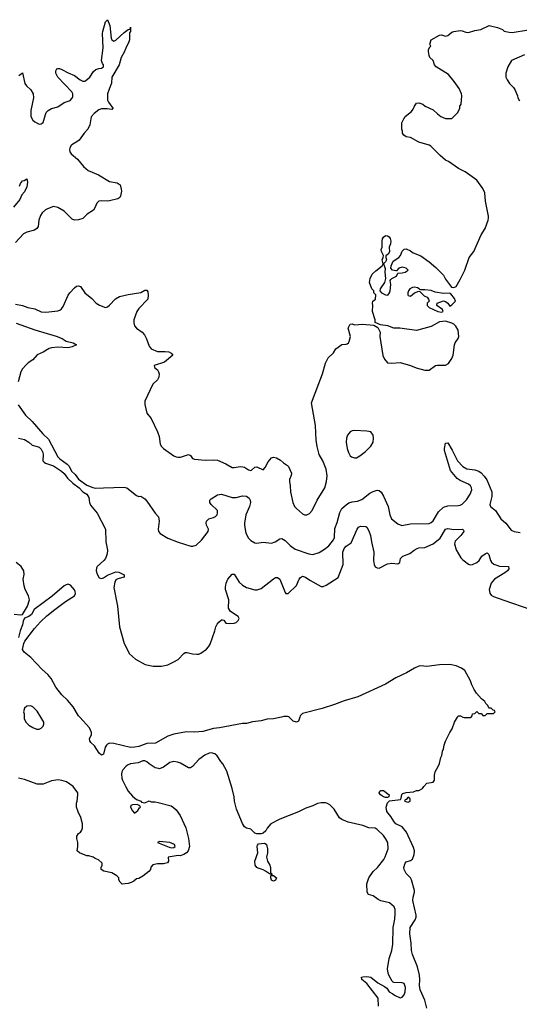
# Model space of a CAD drawing. Header units: inches. Extents: x 2220522 to 2384314, y 721474 to 893490.
# Tile 80 of 256: x 2292763 to 2297580, y 767229 to 776725. Entities that reach past the tile are written whole.
import ezdxf

# ---------------------------------------------------------------- set-up
doc = ezdxf.new("R2010")
doc.units = ezdxf.units.IN
doc.header["$MEASUREMENT"] = 0
doc.layers.add('C2796', color=7, linetype='Continuous')
doc.layers.add('C2797', color=7, linetype='Continuous')

msp = doc.modelspace()

# ---------------------------------------------------------------- linework, layer by layer
at = {"layer": 'C2796', "color": 5}
for points, elevation in [([(2292805.9, 770000), (2292806.4, 769986.4), (2292821, 769950), (2292850, 769921), (2292890, 769898), (2292923.6, 769883.6), (2292950, 769882), (2292968.9, 769891.1), (2292988.9, 769911.1), (2292995.3, 769930), (2292995.3, 769950), (2292965.1, 770000)], 160), ([(2295285.9, 770000), (2295210, 769983.9), (2295150, 769978.8), (2295090, 769964.5), (2295006.2, 769953.8), (2294950, 769939), (2294910, 769938.8), (2294690, 769896.6), (2294630.1, 769889.9), (2294530, 769861.7), (2294450, 769855), (2294370, 769856.7), (2294250, 769834.3), (2294190, 769814.1), (2294072, 769748), (2293990, 769744.9), (2293910, 769715.8), (2293868, 769708), (2293830, 769705.2), (2293670, 769746.2), (2293630, 769746.7), (2293610, 769739.3), (2293599.1, 769730), (2293588.1, 769710), (2293570, 769641.7), (2293550, 769631.6), (2293530, 769649.8), (2293483.5, 769723.5), (2293450, 769754.3), (2293439.9, 769770), (2293436.7, 769790), (2293453.4, 769830), (2293455.4, 769850), (2293436.9, 769896.9), (2293341.4, 770000)], 140), ([(2295463.2, 770000), (2295450, 769958.8), (2295430.5, 769949.5), (2295400.9, 769960.9), (2295360.8, 770000)], 140), ([(2296690, 767193.2), (2296669, 767269), (2296624.6, 767370), (2296618.9, 767410), (2296621.7, 767470), (2296617.8, 767510), (2296597.5, 767590), (2296550.8, 767710), (2296539.8, 767750), (2296538.3, 767818.3), (2296524, 767910), (2296527.3, 767970), (2296576.5, 768043.5), (2296584.8, 768070), (2296584.5, 768090), (2296555.1, 768230), (2296557.6, 768262.4), (2296569.8, 768310), (2296568.5, 768328.5), (2296540.9, 768430), (2296529.6, 768449.6), (2296489.3, 768490), (2296470, 768528), (2296467, 768550), (2296478, 768590), (2296490, 768602), (2296530, 768615.5), (2296549.7, 768630.4), (2296565.9, 768674.1), (2296569.7, 768710), (2296560.6, 768740.6), (2296492.8, 768890), (2296450, 768940.5), (2296390, 768971.2), (2296372.6, 768990), (2296342.2, 769042.2), (2296301.6, 769090), (2296296.2, 769130), (2296310, 769171.3), (2296330, 769192), (2296434.6, 769205.4), (2296442, 769218), (2296448.7, 769251.3), (2296458, 769262), (2296488.9, 769271.1), (2296560.4, 769279.6), (2296590, 769291.3), (2296610, 769292), (2296646, 769310), (2296658, 769330), (2296690, 769362), (2296750, 769371.3), (2296761.2, 769390), (2296762, 769438), (2296768, 769470), (2296802, 769530), (2296809.1, 769550.9), (2296824, 769610), (2296834, 769630), (2296839, 769670), (2296850, 769694), (2296855.3, 769730), (2296868.4, 769768.4), (2296908.7, 769850), (2296932.9, 769887.1), (2296955.3, 769950), (2296983.3, 770000)], 140), ([(2297036.9, 770000), (2297050, 769994), (2297110, 769994), (2297116, 770000)], 140), ([(2296221.2, 767210), (2296219, 767290), (2296111.5, 767431.5), (2296062, 767470), (2296058, 767490), (2296070, 767494.8), (2296110, 767499.1), (2296150, 767490.8), (2296215.9, 767435.9), (2296281, 767401), (2296303.6, 767383.6), (2296324.7, 767350), (2296362, 767330), (2296376.9, 767316.9), (2296430, 767290.8), (2296450, 767297.3), (2296470, 767321), (2296479.1, 767350), (2296483.5, 767390), (2296470, 767429.5), (2296450, 767435.6), (2296370, 767439), (2296362.7, 767442.7), (2296352.9, 767452.9), (2296324.8, 767504.8), (2296315.1, 767530), (2296309.4, 767570), (2296326.6, 767670), (2296352.6, 767750), (2296360.6, 767810), (2296364.1, 767970), (2296380.7, 768050), (2296384.6, 768104.6), (2296382.5, 768142.5), (2296374.3, 768170), (2296330, 768208.2), (2296246.1, 768226.1), (2296219.6, 768239.6), (2296170, 768276.3), (2296125.2, 768290), (2296112, 768310), (2296110.9, 768390), (2296129.8, 768450), (2296170, 768510.3), (2296211.9, 768548.1), (2296272.8, 768627.2), (2296286.8, 768653.2), (2296315.1, 768730), (2296311.1, 768790), (2296291.1, 768830), (2296270, 768858.9), (2296210, 768914), (2296190, 768927.8), (2296130, 768932.4), (2296070, 768952.8), (2295930, 768987), (2295870, 769011.8), (2295847.3, 769027.3), (2295793.5, 769110), (2295751.9, 769151.9), (2295730, 769166.3), (2295711.7, 769171.7), (2295670, 769173.4), (2295634.1, 769165.9), (2295590, 769143.1), (2295520.5, 769119.5), (2295450, 769085.1), (2295270, 769014), (2295184.7, 768970), (2295150, 768928.7), (2295136.4, 768903.6), (2295110, 768879.3), (2295090, 768872.3), (2295050, 768872.3), (2295030, 768879.3), (2294990, 768917.2), (2294949.5, 768929.5), (2294930, 768941.2), (2294910, 768974), (2294852.7, 769110), (2294832.7, 769190), (2294829.3, 769230), (2294812.1, 769312.1), (2294758.6, 769478.6), (2294722, 769550), (2294702, 769570), (2294665.6, 769625.6), (2294645.6, 769645.6), (2294610, 769655.1), (2294590, 769652), (2294547.3, 769632.7), (2294491.3, 769590), (2294430, 769524), (2294410, 769509), (2294390, 769509), (2294313.8, 769553.8), (2294285.4, 769565.4), (2294250, 769572), (2294210, 769560.9), (2294150, 769517.2), (2294110, 769501.2), (2294102, 769502), (2294070, 769509.2), (2294010, 769549.2), (2293990, 769569), (2293970, 769579), (2293950, 769576), (2293903.4, 769556.6), (2293830, 769547.2), (2293810, 769539.1), (2293790, 769525.6), (2293758.4, 769490), (2293749, 769471), (2293745.7, 769450), (2293747.4, 769410), (2293753, 769390), (2293785.8, 769325.8), (2293810, 769284.7), (2293850, 769238), (2293890, 769204.7), (2293934, 769190), (2293938, 769178), (2293970, 769174), (2294010, 769192), (2294030, 769182), (2294070, 769182), (2294096.9, 769176.9), (2294222, 769142), (2294247.1, 769127.1), (2294270, 769106), (2294310.5, 769050.5), (2294366, 768930), (2294390.7, 768830), (2294398.8, 768750), (2294386.8, 768710), (2294371, 768690), (2294346.2, 768673.8), (2294310, 768661.6), (2294290, 768663.6), (2294194, 768650), (2294198.8, 768610), (2294187.3, 768592.7), (2294150, 768585.6), (2294090, 768583.6), (2294045.1, 768574.9), (2294027.9, 768552.1), (2294022.8, 768530), (2294006.8, 768510), (2293950, 768465.2), (2293910, 768442), (2293890, 768439), (2293864, 768416), (2293836.8, 768403.2), (2293810, 768394), (2293750, 768388), (2293730, 768406), (2293718, 768430), (2293718, 768450), (2293698, 768470), (2293650, 768498), (2293573.2, 768513.2), (2293549, 768529), (2293548.7, 768550), (2293558, 768570), (2293558, 768590), (2293523.1, 768623.1), (2293490, 768635.3), (2293470, 768648.7), (2293430, 768662), (2293410, 768662), (2293338, 768690), (2293315.3, 768710), (2293324, 768750), (2293324, 768790), (2293313.2, 768830), (2293314, 768850), (2293330, 768878), (2293349.1, 768890.9), (2293362, 768910), (2293368.9, 768931.1), (2293369, 768970), (2293353.2, 769030), (2293325.4, 769085.4), (2293309.3, 769130), (2293309.2, 769170), (2293316, 769190), (2293324, 769250), (2293322, 769270), (2293279, 769330), (2293214.2, 769374.2), (2293170, 769389.4), (2293134.2, 769394.2), (2293070, 769383.7), (2292990, 769352.7), (2292930, 769352.7), (2292810, 769396), (2292750, 769409.3)], 160)]:
    msp.add_lwpolyline(points, dxfattribs=dict(at, elevation=elevation))
for points, elevation in [([(2296290, 769222.7), (2296270, 769229.5), (2296242, 769250), (2296228.7, 769270), (2296236.4, 769283.6), (2296246, 769290), (2296270, 769290.8), (2296324.7, 769250), (2296322, 769230), (2296310, 769224)], 140), ([(2296510, 769228), (2296490, 769206), (2296478, 769202), (2296474, 769190), (2296510, 769178), (2296528, 769190), (2296528, 769210)], 140), ([(2293896.4, 769156.4), (2293850, 769154), (2293832.7, 769147.3), (2293832, 769130), (2293850, 769094), (2293870, 769074), (2293900.4, 769099.6), (2293916.4, 769123.6), (2293926, 769130), (2293922, 769142)], 160), ([(2294110, 768798), (2294091.3, 768790), (2294205.1, 768745.1), (2294230, 768739.1), (2294250, 768740.7), (2294261.2, 768750), (2294256, 768770), (2294211, 768791)], 160), ([(2295210, 768418), (2295190, 768428), (2295184, 768450), (2295186, 768486), (2295170, 768488), (2295134.2, 768514.2), (2295110, 768526), (2295062, 768542), (2295048.7, 768550), (2295033.2, 768570), (2295029.4, 768610), (2295059.3, 768690), (2295053.2, 768750), (2295054.6, 768765.4), (2295064, 768776), (2295122, 768782), (2295130, 768781), (2295141, 768770), (2295150.7, 768730), (2295150.5, 768689.5), (2295144, 768650), (2295150.7, 768610.7), (2295176, 768570), (2295181, 768550), (2295182, 768502), (2295192.7, 768487.3), (2295192.7, 768472.7), (2295210, 768471.3), (2295238, 768450), (2295230, 768428)], 160)]:
    msp.add_lwpolyline(points, close=True, dxfattribs=dict(at, elevation=elevation))
at = {"layer": 'C2797', "color": 5}
for points, elevation in [([(2292753.8, 776186.2), (2292790.8, 776210.8), (2292813.1, 776110), (2292828.1, 776088.1), (2292870, 776048.5), (2292892.2, 776010), (2292895.6, 775970), (2292870.2, 775850), (2292870.3, 775790), (2292890, 775757.1), (2292910, 775739.3), (2292950, 775718.4), (2292970, 775719.3), (2292990, 775734), (2293010.7, 775810), (2293019.3, 775830), (2293036, 775850), (2293070, 775867.6), (2293130, 775885.6), (2293190, 775926.2), (2293250, 775946), (2293270, 775968.5), (2293275.2, 775984.8), (2293274.8, 776010), (2293265.6, 776030), (2293129.8, 776170), (2293111.1, 776210), (2293109.7, 776230.3), (2293119.3, 776250), (2293130, 776254.6), (2293146.2, 776253.8), (2293170, 776245.8), (2293230, 776211.1), (2293290, 776187.8), (2293345.9, 776145.9), (2293370, 776133.4), (2293390, 776132.3), (2293401.4, 776138.6), (2293438, 776170), (2293475.6, 776224.4), (2293496.1, 776243.9), (2293524.8, 776255.2), (2293550, 776258.4), (2293569.3, 776270), (2293569.5, 776290), (2293561.1, 776301.1), (2293552.3, 776330), (2293568.1, 776451.9), (2293561.7, 776590), (2293563.1, 776610), (2293590, 776702.8), (2293610, 776724.7), (2293631.8, 776668.2), (2293645.7, 776545.7), (2293650.6, 776530), (2293670, 776516.4), (2293690, 776526.3), (2293770, 776600.3), (2293810, 776631), (2293828, 776632), (2293830, 776651.3), (2293830.4, 776610.4), (2293822.9, 776597.1), (2293820.9, 776530), (2293815.3, 776510), (2293784.4, 776450), (2293770.5, 776410), (2293740.3, 776359.7), (2293720.4, 776290), (2293651.3, 776171.3), (2293647.7, 776112.3), (2293624, 776056), (2293610.7, 776010), (2293610.8, 775950), (2293618.8, 775930), (2293660.7, 775870), (2293658, 775862), (2293650, 775857.2), (2293606.6, 775866.6), (2293550, 775864.5), (2293525, 775855), (2293479.4, 775820.6), (2293452.9, 775787.1), (2293438.2, 775710), (2293420.6, 775670), (2293384.4, 775630), (2293336.4, 775563.6), (2293314, 775546), (2293274.7, 775525.3), (2293258, 775510), (2293247.2, 775490), (2293243.1, 775470), (2293246.4, 775450), (2293260.4, 775430), (2293320.9, 775380.9), (2293379.3, 775310), (2293421.6, 775270), (2293523.7, 775230), (2293630, 775165.2), (2293704, 775150), (2293730, 775131.8), (2293742, 775090), (2293743.2, 775070), (2293736.1, 775023.9), (2293728.7, 775011.3), (2293710, 774998.4), (2293630, 774978.9), (2293605.1, 774974.9), (2293550, 774978.9), (2293526.5, 774973.5), (2293505.2, 774954.8), (2293487.6, 774910), (2293473.2, 774886.8), (2293411.9, 774848.1), (2293370, 774808.7), (2293330, 774793.6), (2293290, 774792.7), (2293270, 774801.8), (2293190, 774877.2), (2293130, 774913.7), (2293090, 774922.7), (2293030, 774902), (2293010.3, 774889.6), (2292979, 774861), (2292963.1, 774836.9), (2292946.7, 774790), (2292941.6, 774730), (2292928.8, 774711.2), (2292904.2, 774695.8), (2292830, 774674.5), (2292799.5, 774660.5), (2292722.5, 774577.5)], 180), ([(2292720.6, 773980.6), (2292790, 773968.8), (2292841, 773950), (2292910, 773936), (2292970, 773908), (2293015.2, 773904.8), (2293130, 773918), (2293150, 773924.9), (2293164.1, 773935.9), (2293182, 773958), (2293230, 774066.8), (2293245.1, 774090), (2293290, 774139.1), (2293310, 774153.4), (2293330, 774157.3), (2293350, 774150.8), (2293390.8, 774090), (2293456.7, 774036.7), (2293501, 773990), (2293530.5, 773970.5), (2293590, 773950.6), (2293610, 773956.3), (2293630, 773970.5), (2293686.5, 774033.5), (2293723.7, 774056.3), (2293810, 774076), (2293930, 774093.7), (2293970, 774114.9), (2293990, 774117.3), (2293998.9, 774098.9), (2294002.6, 774070), (2293998.7, 774030), (2293910, 773939.7), (2293891.6, 773910), (2293862.6, 773830), (2293862, 773802), (2293870, 773771.3), (2293890.3, 773750.4), (2293944, 773710), (2293965.5, 773685.5), (2293986.4, 773646.4), (2294010, 773576), (2294030, 773550.7), (2294090, 773523.8), (2294166.1, 773526.1), (2294200.4, 773520.4), (2294224.7, 773510), (2294238, 773490), (2294158.9, 773421.1), (2294059.1, 773390), (2294062, 773370), (2294090, 773346.7), (2294100.5, 773330), (2294107.4, 773310), (2294103.6, 773276.4), (2294090, 773250.9), (2294044.9, 773210), (2293970, 773046), (2293970, 773014), (2293988.2, 772930), (2294030, 772877.3), (2294091, 772751), (2294106.6, 772706.6), (2294116.9, 772630), (2294128.8, 772608.8), (2294148.9, 772588.9), (2294250, 772518.5), (2294270, 772509), (2294290, 772504.9), (2294313.3, 772506.7), (2294390.3, 772530.3), (2294410, 772522.8), (2294430, 772494), (2294447, 772487), (2294550, 772477.1), (2294630, 772481.6), (2294670, 772477.6), (2294750, 772443.1), (2294810, 772407.2), (2294830, 772404.9), (2294890, 772414.4), (2294913.7, 772413.7), (2294930, 772410.8), (2294970, 772384.7), (2294990, 772378), (2294999, 772381), (2295029.6, 772410.4), (2295050, 772413.4), (2295110, 772384.7), (2295130, 772406), (2295160.1, 772459.9), (2295190, 772498.8), (2295210, 772507.3), (2295239.9, 772499.9), (2295277.5, 772477.5), (2295306, 772450), (2295344.1, 772424.1), (2295354.4, 772414.4), (2295368.3, 772388.3), (2295382, 772350), (2295381.6, 772330), (2295365.3, 772290), (2295363.1, 772270), (2295372.2, 772230), (2295372.7, 772170), (2295396.3, 772070), (2295414, 772030), (2295430.8, 772010), (2295490, 771958.8), (2295510, 771951), (2295530, 771951), (2295556.6, 771963.4), (2295582.7, 771990), (2295631.6, 772090), (2295704.7, 772210), (2295720.4, 772270), (2295726.2, 772326.2), (2295717.4, 772390), (2295684.8, 772470), (2295649.8, 772530), (2295630, 772608.7), (2295621.1, 772670), (2295616, 772810), (2295577.3, 773030), (2295680.9, 773310), (2295710, 773412), (2295736.5, 773463.5), (2295789.3, 773510.7), (2295810, 773551.3), (2295870, 773591), (2295910, 773594.8), (2295920.2, 773599.8), (2295931.9, 773608.1), (2295938.9, 773621.1), (2295952.3, 773670), (2295929.6, 773750), (2295948, 773790), (2295970, 773790.6), (2295990, 773783), (2296067.9, 773787.9), (2296178, 773778), (2296216, 773756), (2296238, 773710), (2296236, 773670), (2296265.2, 773485.2), (2296281, 773450), (2296310, 773416), (2296350, 773410.8), (2296430, 773418), (2296530.3, 773390.4), (2296586, 773366), (2296670, 773345.5), (2296710, 773346.4), (2296771.6, 773388.4), (2296790, 773392.2), (2296868, 773392), (2296898.4, 773410), (2296930, 773458.8), (2296942.4, 773490), (2296955.6, 773590), (2296962.9, 773610), (2296991.6, 773650), (2296998.4, 773670), (2296991.3, 773730), (2296969.7, 773769.7), (2296950, 773787.3), (2296930, 773797.6), (2296870, 773818.4), (2296810, 773812), (2296730, 773764.5), (2296590, 773726.6), (2296429.1, 773749.1), (2296370, 773748.7), (2296312.1, 773772.1), (2296243.1, 773783.1), (2296190, 773806), (2296189, 773830), (2296166, 773910), (2296169.3, 773969.3), (2296164, 773990), (2296169.1, 774010.9), (2296193.2, 774030), (2296195.3, 774070), (2296178, 774090), (2296178, 774110), (2296158, 774130), (2296135.3, 774190), (2296142, 774230), (2296162, 774270), (2296196, 774304), (2296258, 774350), (2296269, 774370), (2296257, 774410), (2296267, 774430), (2296269.6, 774450), (2296250, 774489.2), (2296248.9, 774510), (2296256.9, 774530), (2296256.4, 774590), (2296261.5, 774610), (2296271.8, 774628.2), (2296290, 774642.6), (2296310, 774641.1), (2296326, 774630), (2296335.5, 774615.5), (2296340.9, 774590), (2296336.9, 774563.1), (2296324.9, 774530), (2296330, 774486), (2296316.9, 774463.1), (2296292.7, 774447.3), (2296292, 774430), (2296298.8, 774410), (2296290, 774388), (2296272, 774370), (2296286, 774326), (2296283.7, 774290), (2296290.8, 774229.2), (2296278.8, 774190), (2296237.3, 774130), (2296234.8, 774110), (2296251, 774090), (2296290, 774070.7), (2296312, 774068), (2296329.2, 774090), (2296335.3, 774110), (2296341.2, 774170), (2296335.1, 774210), (2296340.1, 774219.9), (2296349.6, 774230.4), (2296396, 774250), (2296410, 774281), (2296450, 774283), (2296478, 774290), (2296509, 774310), (2296488.7, 774330), (2296450, 774336.9), (2296418, 774330), (2296396.8, 774303.2), (2296390, 774301.2), (2296359, 774310), (2296342, 774330), (2296343.7, 774350), (2296365.1, 774394.9), (2296417.2, 774430), (2296434, 774450), (2296450, 774492), (2296470, 774511.3), (2296490, 774516), (2296530, 774496), (2296556.8, 774476.8), (2296630, 774446), (2296710, 774391), (2296775.9, 774335.9), (2296850, 774262), (2296870, 774222), (2296925.4, 774145.4), (2296950, 774142), (2296970, 774152), (2297010, 774218), (2297055.1, 774310), (2297097.2, 774430), (2297142.7, 774490), (2297213.2, 774650), (2297252.3, 774710), (2297280.7, 774790), (2297284.5, 774810), (2297282, 774830), (2297253.8, 774973.8), (2297246.3, 775053.7), (2297230, 775096), (2297170, 775177.2), (2297057.5, 775257.5), (2296995.3, 775290), (2296897.5, 775357.5), (2296869.5, 775369.5), (2296815.5, 775415.5), (2296725.6, 775505.6), (2296710, 775514), (2296610, 775542.7), (2296530, 775589), (2296490, 775595.3), (2296468, 775610), (2296455.3, 775630), (2296455.3, 775650), (2296448.7, 775670), (2296448.9, 775728.9), (2296467, 775770), (2296479.3, 775790), (2296540.5, 775839.5), (2296558, 775862), (2296570, 775891.3), (2296590, 775921), (2296610, 775922.8), (2296650, 775911), (2296672, 775890), (2296750, 775856), (2296790, 775816), (2296824.7, 775790), (2296870, 775771.3), (2296930, 775772), (2296988, 775830), (2297006, 775870), (2297006, 775890), (2297018, 775910), (2297026, 775990), (2297022.7, 776010), (2297000.1, 776060.1), (2296952.3, 776130), (2296895.9, 776195.9), (2296779, 776270), (2296762, 776290), (2296748, 776330), (2296719, 776359), (2296710, 776378), (2296703.2, 776416.8), (2296706, 776434), (2296718, 776462), (2296726, 776470), (2296718, 776490), (2296729.2, 776530), (2296810, 776574.8), (2296830, 776578.8), (2296870, 776567.3), (2296890, 776571.3), (2296930, 776604.7), (2296948.9, 776611.1), (2297010, 776621), (2297030, 776618), (2297063.4, 776603.4), (2297090, 776600.5), (2297150, 776622), (2297210, 776630.7), (2297290, 776667.3), (2297370, 776650.8), (2297418, 776630), (2297434.8, 776614.8), (2297483.5, 776603.5), (2297510, 776600.7), (2297670, 776628)], 180), ([(2297630, 776385.2), (2297504.7, 776330), (2297471.1, 776268.9), (2297451.3, 776210), (2297451.3, 776170), (2297463.5, 776143.5), (2297484.7, 776110), (2297524.7, 776070), (2297538, 776050), (2297562, 775990), (2297564.7, 775970), (2297583.5, 775943.5)], 180), ([(2292760.8, 775119.2), (2292770, 775146), (2292789.5, 775170), (2292806, 775174), (2292831.3, 775191.3), (2292836.8, 775156.8), (2292832.8, 775112.8), (2292810, 775065.2), (2292782.8, 775037.2), (2292764, 774990), (2292703.7, 774916.3)], 160), ([(2292730, 773799.7), (2292910, 773732.9), (2293113.7, 773673.7), (2293170.8, 773650), (2293210, 773625.5), (2293278, 773610), (2293311.3, 773590), (2293267.7, 773570), (2293230, 773561.1), (2293130, 773567.4), (2293070, 773560.9), (2293047.3, 773552.7), (2292990, 773517.6), (2292930, 773494), (2292890, 773444), (2292844.5, 773415.5), (2292823.5, 773396.5), (2292790, 773359), (2292773.4, 773330), (2292746.6, 773233.4)], 160), ([(2292747.2, 773010), (2292819.8, 772910), (2292882.8, 772850), (2292984.7, 772730), (2293040.7, 772680.7), (2293131, 772510), (2293150.2, 772490), (2293219.7, 772439.7), (2293238.2, 772418.2), (2293263.6, 772370), (2293297.2, 772337.2), (2293330, 772294.2), (2293410, 772236.6), (2293467.8, 772212.2), (2293491.7, 772208.3), (2293570, 772208.9), (2293770, 772218), (2293794.8, 772210), (2293890, 772134.8), (2293910, 772126.8), (2293930, 772130.8), (2293970, 772102.8), (2293990, 772080.7), (2294070, 771964.7), (2294101, 771930), (2294106.4, 771890), (2294098, 771810), (2294101.7, 771790), (2294116.5, 771770), (2294190, 771724.7), (2294290, 771686.3), (2294411.5, 771648.5), (2294433, 771647), (2294463.5, 771656.5), (2294515.8, 771704.2), (2294578.7, 771790), (2294582.4, 771810), (2294563.6, 771850), (2294559.5, 771870), (2294563.7, 771890), (2294585.2, 771910), (2294630, 771923.1), (2294650, 771934.4), (2294665.6, 771950), (2294671.2, 771970), (2294669.6, 771990), (2294609.8, 772049.8), (2294596.9, 772070), (2294596.2, 772090), (2294610, 772105.5), (2294670, 772142.4), (2294710, 772150.4), (2294810, 772116.9), (2294850, 772117.3), (2294910, 772132.8), (2294950, 772130.3), (2294976.4, 772110), (2294986.4, 772090), (2294986.7, 772070), (2294979.5, 772030), (2294944.2, 771950), (2294930.2, 771870), (2294931.4, 771848.6), (2294938.6, 771790), (2294947.3, 771767.3), (2294970, 771724.4), (2294990, 771702), (2295030, 771679.6), (2295050, 771677.8), (2295110, 771686.7), (2295190, 771677.6), (2295225.6, 771690), (2295270, 771719.7), (2295290, 771721.6), (2295321.5, 771701.5), (2295370, 771652.6), (2295419.2, 771619.2), (2295550, 771572.4), (2295590, 771567.7), (2295650, 771585.8), (2295702.1, 771617.9), (2295742.3, 771650), (2295790, 771707.2), (2295797.5, 771730), (2295801.1, 771818.9), (2295823.7, 771876.3), (2295848.5, 771971.5), (2295870, 772010.2), (2295910, 772047.8), (2295936, 772064), (2295970, 772074.8), (2296018.7, 772081.3), (2296061.6, 772098.4), (2296139.8, 772160.2), (2296170, 772176.3), (2296210, 772186.5), (2296230, 772183.2), (2296248.1, 772168.1), (2296272, 772130), (2296314.4, 772030), (2296330.2, 771950), (2296348.7, 771910), (2296410, 771861.7), (2296447.7, 771847.8), (2296530, 771862.4), (2296710, 771867), (2296730, 771874.9), (2296750, 771893.1), (2296801.4, 771978.6), (2296850, 772022.3), (2296890, 772036.3), (2296990, 772038.3), (2297010, 772041.7), (2297030, 772051.8), (2297070, 772095.3), (2297105.8, 772150), (2297121.7, 772190), (2297119.4, 772210), (2297108.8, 772230), (2297090, 772245.7), (2297010, 772282), (2296981.4, 772301.4), (2296917.5, 772377.5), (2296857.4, 772570), (2296857.6, 772590), (2296870, 772642), (2296890, 772642.8), (2296932.7, 772572.7), (2296983.2, 772470), (2297035, 772415), (2297073.3, 772393.3), (2297150, 772383.2), (2297190, 772370.2), (2297213.5, 772353.5), (2297242.2, 772322.2), (2297265.8, 772285.8), (2297314.5, 772170), (2297313.9, 772126.1), (2297295.8, 772050), (2297303, 772030), (2297350.3, 771990.3), (2297402, 771910), (2297450.3, 771870.3), (2297502.3, 771802.3), (2297530, 771787.7), (2297590, 771779.1)], 160), ([(2292750.5, 772690.5), (2292810, 772674.9), (2292850, 772650.4), (2292882, 772622), (2292930.5, 772610), (2292950, 772600.8), (2292970, 772581.7), (2292984.8, 772550), (2292987.9, 772530), (2292984.2, 772470), (2292997.3, 772457.3), (2293010, 772448), (2293090, 772423.5), (2293166, 772370), (2293190, 772347.2), (2293223.9, 772303.9), (2293275.5, 772255.5), (2293335.7, 772210), (2293371.4, 772171.4), (2293410.6, 772150), (2293430, 772118.3), (2293436.2, 772070), (2293444.3, 772044.3), (2293510, 771967.4), (2293590.3, 771810), (2293593.7, 771690), (2293609.1, 771610), (2293606.7, 771573.3), (2293589, 771530), (2293573.8, 771510), (2293509.7, 771450.3), (2293502.4, 771437.6), (2293500.4, 771410), (2293510, 771376.6), (2293530, 771342.8), (2293550, 771334.9), (2293570, 771341), (2293610, 771369.5), (2293690, 771399.2), (2293717.5, 771397.5), (2293771, 771370), (2293771, 771350), (2293710, 771334), (2293690, 771322), (2293678.7, 771301.3), (2293669.2, 771250), (2293706.4, 771070), (2293726.4, 770870), (2293769.2, 770709.2), (2293820.7, 770610), (2293878.5, 770558.5), (2293973.2, 770506.8), (2294049.1, 770490.9), (2294130, 770490.7), (2294190, 770504), (2294250, 770531), (2294290, 770556), (2294346.8, 770613.2), (2294359.3, 770620.7), (2294376.5, 770623.5), (2294430.4, 770610.4), (2294470, 770605.5), (2294490, 770607.7), (2294510, 770615.5), (2294565.2, 770654.8), (2294584.5, 770675.5), (2294598.7, 770701.3), (2294643, 770830), (2294652.3, 770870), (2294665.4, 770894.6), (2294684.1, 770915.9), (2294710, 770938), (2294718, 770938), (2294730, 770934), (2294750, 770906), (2294790, 770900.7), (2294830, 770904), (2294850, 770911.3), (2294868.7, 770930), (2294879, 770950), (2294868.7, 770970), (2294796.2, 771016.2), (2294776.2, 771050), (2294778.4, 771130), (2294747.8, 771230), (2294747.5, 771252.5), (2294753.3, 771290), (2294769.5, 771330), (2294810, 771378), (2294830, 771378), (2294879.9, 771299.9), (2294910.3, 771270.3), (2294950.3, 771250.3), (2295030, 771227.4), (2295053.2, 771226.8), (2295090, 771238.9), (2295210, 771332.7), (2295230, 771345.5), (2295250, 771345.5), (2295270.2, 771330.2), (2295322, 771202), (2295330, 771191.3), (2295350, 771191.3), (2295431.9, 771268.1), (2295458, 771330), (2295470, 771346.8), (2295490, 771357.3), (2295518, 771350), (2295559.9, 771319.9), (2295670, 771258.8), (2295690, 771257.3), (2295719, 771270), (2295833.3, 771346.7), (2295880.5, 771470), (2295878.7, 771590), (2295890, 771625.5), (2295910, 771648.7), (2295960.4, 771679.6), (2296016, 771810), (2296030, 771830.6), (2296050, 771839.1), (2296098.8, 771838.8), (2296110, 771832), (2296130, 771796), (2296146.7, 771750), (2296155.2, 771690), (2296178.7, 771590), (2296174, 771510), (2296179.5, 771470), (2296190, 771448), (2296210, 771438), (2296230, 771436.3), (2296310, 771478.8), (2296350, 771482.8), (2296410, 771476), (2296428.7, 771490), (2296435.3, 771530), (2296458, 771550), (2296523.3, 771576.7), (2296565.2, 771610), (2296594.9, 771625.1), (2296610, 771630.4), (2296670, 771635.3), (2296750, 771669), (2296816.3, 771723.7), (2296870, 771812.4), (2296890, 771818), (2296949, 771809), (2297031.8, 771811.8), (2297042, 771802), (2297045.5, 771790), (2297017.7, 771750), (2296963.2, 771696.8), (2296956.8, 771670), (2296972.8, 771612.8), (2297016.3, 771536.3), (2297034.9, 771514.9), (2297090, 771475.5), (2297110, 771468.4), (2297130, 771472.4), (2297170, 771490.4), (2297191.7, 771508.3), (2297219.5, 771550), (2297250, 771574.9), (2297270, 771582.8), (2297287.9, 771567.9), (2297302, 771510), (2297312.1, 771492.1), (2297334.1, 771474.1), (2297390, 771455.7), (2297477.3, 771450), (2297479.5, 771430), (2297465.7, 771410), (2297442, 771390), (2297340.2, 771330), (2297307.9, 771292.1), (2297288.7, 771230), (2297295, 771195), (2297310, 771174), (2297330, 771161.4), (2297430, 771125.7), (2297690, 771038)], 140), ([(2292710, 770993), (2292770, 770985.7), (2292790, 770988), (2292838.4, 771070), (2292855.6, 771130), (2292846, 771170), (2292814.7, 771230), (2292805.1, 771265.1), (2292796.2, 771330), (2292806, 771374), (2292802, 771410), (2292776.2, 771450), (2292729.4, 771490)], 140), ([(2293341.4, 770000), (2293330, 770012.3), (2293277.5, 770097.5), (2293223.3, 770163.3), (2293170, 770213.5), (2293110, 770289), (2293065.3, 770370), (2293034.3, 770410), (2292978.2, 770458.2), (2292870, 770573.1), (2292804.1, 770624.1), (2292790.5, 770650), (2292802.6, 770710), (2292811.8, 770730), (2292905.9, 770854.1), (2292963.3, 770916.7), (2293024.4, 770975.6), (2293102.2, 771037.8), (2293205.5, 771114.5), (2293292.3, 771170), (2293301.8, 771190), (2293298.8, 771210), (2293290, 771227.7), (2293253, 771273), (2293230, 771280.5), (2293210, 771276.1), (2293190, 771265.2), (2293074.8, 771165.2), (2292903, 771037), (2292876.3, 770990), (2292851.8, 770968.2), (2292807.7, 770952.2), (2292795, 770925), (2292788.9, 770890), (2292767.6, 770832.4), (2292751.7, 770768.3)], 140), ([(2297116, 770000), (2297126, 770010), (2297128, 770032), (2297150, 770034), (2297170, 770054), (2297190, 770034), (2297212.7, 770032.7), (2297230, 770014), (2297250, 770014), (2297270, 770034), (2297330, 770034), (2297346, 770050), (2297342, 770062), (2297327.3, 770067.3), (2297310, 770086), (2297290, 770086), (2297286, 770090), (2297278, 770110), (2297258, 770130), (2297248, 770150), (2297216.4, 770176.4), (2297168, 770230), (2297144.7, 770264.7), (2297122, 770310), (2297108.7, 770350), (2297054, 770450), (2297024, 770470), (2296970, 770495.1), (2296910, 770506.3), (2296810, 770504.4), (2296690, 770486.6), (2296630, 770492.1), (2296610, 770489.4), (2296570, 770472.5), (2296492.8, 770427.2), (2296390, 770377.1), (2296290, 770317.9), (2296024.6, 770195.4), (2295890, 770157.5), (2295799.5, 770120.5), (2295678.2, 770081.8), (2295490, 770033.9), (2295467.3, 770012.8), (2295463.2, 770000)], 140), ([(2292965.1, 770000), (2292930, 770058), (2292890, 770098), (2292870, 770108), (2292830, 770106), (2292810, 770086), (2292798, 770050), (2292804.7, 770030), (2292805.9, 770000)], 160), ([(2295360.8, 770000), (2295360.4, 770000.4), (2295345.8, 770005.8), (2295310, 770005.1), (2295285.9, 770000)], 140), ([(2296983.3, 770000), (2296990, 770012), (2297011.6, 770011.6), (2297036.9, 770000)], 140)]:
    msp.add_lwpolyline(points, dxfattribs=dict(at, elevation=elevation))
at = {"layer": 'C2797', "color": 5, "elevation": 180}
for points in [[(2296570, 774146), (2296550, 774142.4), (2296524, 774130), (2296510.8, 774110), (2296506, 774090), (2296506, 774070), (2296510, 774064.7), (2296530, 774058), (2296569.6, 774090.4), (2296610, 774106.8), (2296622, 774102), (2296661.3, 774061.3), (2296691.3, 774050), (2296706, 774030), (2296711, 774010), (2296692, 773990), (2296691.3, 773970), (2296711.3, 773950), (2296794, 773910), (2296830, 773902.6), (2296846, 773910), (2296840.9, 773930), (2296784, 773970), (2296788.7, 773990), (2296850, 774014.4), (2296870, 774007.7), (2296890.3, 773990.3), (2296910, 773962.8), (2296930, 773973.4), (2296963.7, 774010), (2296956.2, 774036.2), (2296920.2, 774080.2), (2296906, 774086), (2296850, 774082.6), (2296770, 774098.3), (2296730, 774113.5), (2296670, 774120.5), (2296630, 774119), (2296621.2, 774121.2), (2296615.3, 774130), (2296599.3, 774139.3)], [(2295990, 772762.7), (2295970, 772759.3), (2295950, 772749.3), (2295922.9, 772717.1), (2295914.4, 772690), (2295912.2, 772650), (2295921.3, 772590), (2295932.1, 772552.1), (2295950, 772518.8), (2295961, 772510), (2295990, 772498), (2296010, 772500.5), (2296041.7, 772518.3), (2296098.6, 772561.4), (2296150, 772610.8), (2296169.5, 772650), (2296175.1, 772690), (2296170, 772718), (2296150, 772748.7), (2296110, 772757.2)]]:
    msp.add_lwpolyline(points, close=True, dxfattribs=at)

doc.saveas('drawing.dxf')
